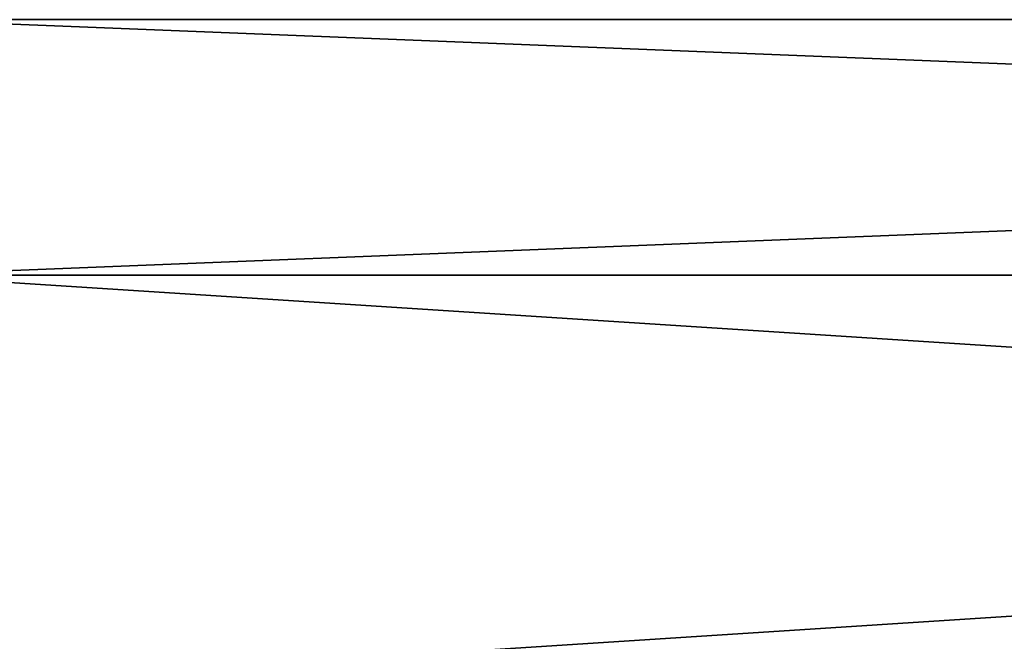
# Model space of a CAD drawing. Extents: x -252 to 252, y -10 to 987.
# Tile 213 of 256: x -8 to 7, y 104 to 114. Entities that reach past the tile are written whole.
import ezdxf

# ---------------------------------------------------------------- set-up
doc = ezdxf.new("R2010")
doc.units = 0
doc.header["$LTSCALE"] = 65.185185
doc.layers.add('3913', color=7, linetype='CONTINUOUS')

msp = doc.modelspace()

# ---------------------------------------------------------------- linework, layer by layer
at = {"layer": '3913', "color": 7, "linetype": 'CONTINUOUS'}
for points in [[(90.2, 109.966, 8.899), (90.2, 113.962, 3.399), (-9.9, 109.966, 8.899), (90.2, 109.966, 8.899)], [(90.2, 113.962, 3.399), (90.2, 113.962, -3.399), (-9.9, 113.962, 3.399), (90.2, 113.962, 3.399)], [(-9.9, 109.966, 8.899), (90.2, 113.962, 3.399), (-9.9, 113.962, 3.399), (-9.9, 109.966, 8.899)], [(90.2, 113.962, -3.399), (90.2, 109.966, -8.899), (-9.9, 113.962, -3.399), (90.2, 113.962, -3.399)], [(-9.9, 113.962, 3.399), (90.2, 113.962, -3.399), (-9.9, 113.962, -3.399), (-9.9, 113.962, 3.399)], [(-9.9, 113.962, -3.399), (90.2, 109.966, -8.899), (-9.9, 109.966, -8.899), (-9.9, 113.962, -3.399)], [(90.2, 109.966, -8.899), (90.2, 103.5, -11), (-9.9, 109.966, -8.899), (90.2, 109.966, -8.899)], [(90.2, 103.5, -11), (-9.9, 103.5, -11), (-9.9, 109.966, -8.899), (90.2, 103.5, -11)], [(90.2, 103.5, 11), (90.2, 109.966, 8.899), (-9.9, 103.5, 11), (90.2, 103.5, 11)], [(-9.9, 103.5, 11), (90.2, 109.966, 8.899), (-9.9, 109.966, 8.899), (-9.9, 103.5, 11)]]:
    msp.add_3dface(points, dxfattribs=at)

doc.saveas('drawing.dxf')
